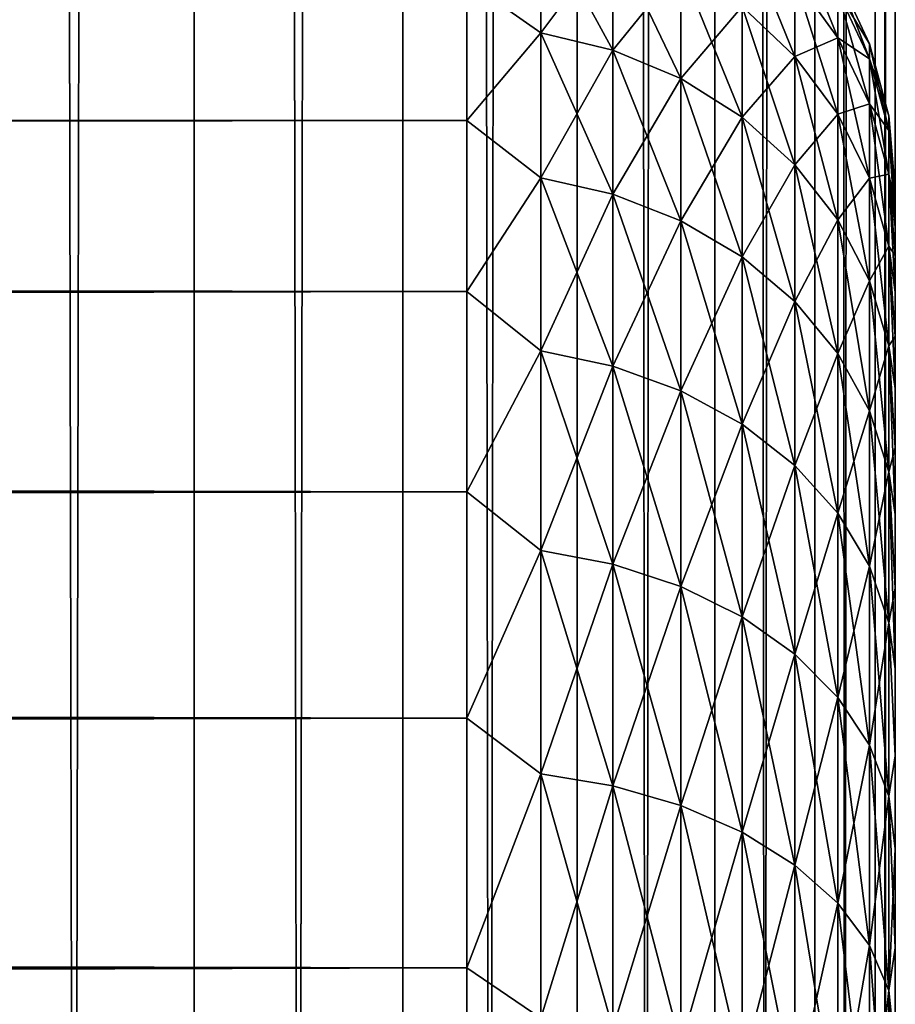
# Model space of a CAD drawing. Extents: x -265 to 265, y 0 to 607.
# Tile 166 of 256: x 260.91 to 265, y 306.7 to 311.3. Entities that reach past the tile are written whole.
import ezdxf

# ---------------------------------------------------------------- set-up
doc = ezdxf.new("R2010")
doc.units = 0
doc.header["$LTSCALE"] = 26.699852
for name, color, linetype in [('17', 7, 'CONTINUOUS'), ('19', 7, 'CONTINUOUS'), ('23', 7, 'CONTINUOUS'), ('79', 7, 'CONTINUOUS'), ('80', 7, 'CONTINUOUS')]:
    doc.layers.add(name, color=color, linetype=linetype)

msp = doc.modelspace()

# ---------------------------------------------------------------- linework, layer by layer
at = {"layer": '17', "color": 7, "linetype": 'CONTINUOUS'}
for points in [[(265, 310.5, 27.5), (265, 310.4808, 28.134), (265, 310.4808, 26.866), (265, 310.5, 27.5)], [(265, 310.4808, 28.134), (265, 310.4234, 28.7656), (265, 310.4808, 26.866), (265, 310.4808, 28.134)], [(265, 310.4808, 26.866), (265, 310.4234, 28.7656), (265, 310.4234, 26.2344), (265, 310.4808, 26.866)], [(265, 310.4234, 28.7656), (265, 310.328, 29.3927), (265, 310.4234, 26.2344), (265, 310.4234, 28.7656)], [(265, 310.4234, 26.2344), (265, 310.328, 29.3927), (265, 310.328, 25.6073), (265, 310.4234, 26.2344)], [(265, 310.328, 29.3927), (265, 310.1949, 30.0128), (265, 310.328, 25.6073), (265, 310.328, 29.3927)], [(265, 310.328, 25.6073), (265, 310.1949, 30.0128), (265, 310.1949, 24.9872), (265, 310.328, 25.6073)], [(265, 310.1949, 30.0128), (265, 310.0246, 30.6238), (265, 310.1949, 24.9872), (265, 310.1949, 30.0128)], [(265, 310.1949, 24.9872), (265, 310.0246, 30.6238), (265, 310.0246, 24.3762), (265, 310.1949, 24.9872)], [(265, 310.0246, 30.6238), (265, 309.8177, 31.2234), (265, 310.0246, 24.3762), (265, 310.0246, 30.6238)], [(265, 310.0246, 24.3762), (265, 309.8177, 31.2234), (265, 309.8177, 23.7766), (265, 310.0246, 24.3762)], [(265, 309.8177, 31.2234), (265, 309.5749, 31.8093), (265, 309.8177, 23.7766), (265, 309.8177, 31.2234)], [(265, 309.8177, 23.7766), (265, 309.5749, 31.8093), (265, 309.5749, 23.1907), (265, 309.8177, 23.7766)], [(265, 309.5749, 31.8093), (265, 309.2973, 32.3796), (265, 309.5749, 23.1907), (265, 309.5749, 31.8093)], [(265, 309.5749, 23.1907), (265, 309.2973, 32.3796), (265, 309.2973, 22.6204), (265, 309.5749, 23.1907)], [(265, 309.2973, 32.3796), (265, 308.9857, 32.9321), (265, 309.2973, 22.6204), (265, 309.2973, 32.3796)], [(265, 309.2973, 22.6204), (265, 308.9857, 32.9321), (265, 308.9857, 22.0679), (265, 309.2973, 22.6204)], [(265, 308.9857, 32.9321), (265, 308.6413, 33.4647), (265, 308.9857, 22.0679), (265, 308.9857, 32.9321)], [(265, 308.9857, 22.0679), (265, 308.6413, 33.4647), (265, 308.6413, 21.5353), (265, 308.9857, 22.0679)], [(265, 308.6413, 33.4647), (265, 308.2654, 33.9756), (265, 308.6413, 21.5353), (265, 308.6413, 33.4647)], [(265, 308.6413, 21.5353), (265, 308.2654, 33.9756), (265, 308.2654, 21.0244), (265, 308.6413, 21.5353)], [(265, 308.2654, 33.9756), (265, 307.8593, 34.4628), (265, 308.2654, 21.0244), (265, 308.2654, 33.9756)], [(265, 308.2654, 21.0244), (265, 307.8593, 34.4628), (265, 307.8593, 20.5372), (265, 308.2654, 21.0244)], [(265, 307.8593, 34.4628), (265, 307.4246, 34.9246), (265, 307.8593, 20.5372), (265, 307.8593, 34.4628)], [(265, 307.8593, 20.5372), (265, 307.4246, 34.9246), (265, 307.4246, 20.0754), (265, 307.8593, 20.5372)], [(265, 307.4246, 34.9246), (265, 306.9628, 35.3594), (265, 307.4246, 20.0754), (265, 307.4246, 34.9246)], [(265, 307.4246, 20.0754), (265, 306.9628, 35.3594), (265, 306.9628, 19.6406), (265, 307.4246, 20.0754)], [(265, 306.9628, 35.3594), (265, 306.4755, 35.7655), (265, 306.9628, 19.6406), (265, 306.9628, 35.3594)], [(265, 306.9628, 19.6406), (265, 306.4755, 35.7655), (265, 306.4755, 19.2345), (265, 306.9628, 19.6406)]]:
    msp.add_3dface(points, dxfattribs=at)
at = {"layer": '19', "color": 7, "linetype": 'CONTINUOUS'}
for points in [[(-263, 311.4777, 32.451), (-263, 310.8253, 33.75), (263, 311.4777, 32.451), (-263, 311.4777, 32.451)], [(263, 311.4777, 32.451), (-263, 310.8253, 33.75), (263, 310.8253, 33.75), (263, 311.4777, 32.451)], [(-263, 310.8253, 21.25), (-263, 311.4777, 22.549), (263, 310.8253, 21.25), (-263, 310.8253, 21.25)], [(263, 310.8253, 21.25), (-263, 311.4777, 22.549), (263, 311.4777, 22.549), (263, 310.8253, 21.25)], [(-263, 310.8253, 33.75), (-263, 310.0265, 34.9645), (263, 310.8253, 33.75), (-263, 310.8253, 33.75)], [(263, 310.8253, 33.75), (-263, 310.0265, 34.9645), (263, 310.0265, 34.9645), (263, 310.8253, 33.75)], [(-263, 310.0265, 20.0355), (-263, 310.8253, 21.25), (263, 310.0265, 20.0355), (-263, 310.0265, 20.0355)], [(263, 310.0265, 20.0355), (-263, 310.8253, 21.25), (263, 310.8253, 21.25), (263, 310.0265, 20.0355)], [(-263, 310.0265, 34.9645), (-263, 309.0922, 36.078), (263, 310.0265, 34.9645), (-263, 310.0265, 34.9645)], [(263, 310.0265, 34.9645), (-263, 309.0922, 36.078), (263, 309.0922, 36.078), (263, 310.0265, 34.9645)], [(-263, 309.0922, 18.922), (-263, 310.0265, 20.0355), (263, 309.0922, 18.922), (-263, 309.0922, 18.922)], [(263, 309.0922, 18.922), (-263, 310.0265, 20.0355), (263, 310.0265, 20.0355), (263, 309.0922, 18.922)], [(-263, 309.0922, 36.078), (-263, 308.0348, 37.0756), (263, 309.0922, 36.078), (-263, 309.0922, 36.078)], [(263, 309.0922, 36.078), (-263, 308.0348, 37.0756), (263, 308.0348, 37.0756), (263, 309.0922, 36.078)], [(-263, 308.0348, 17.9244), (-263, 309.0922, 18.922), (263, 308.0348, 17.9244), (-263, 308.0348, 17.9244)], [(263, 308.0348, 17.9244), (-263, 309.0922, 18.922), (263, 309.0922, 18.922), (263, 308.0348, 17.9244)], [(-263, 308.0348, 37.0756), (-263, 306.8689, 37.9436), (263, 308.0348, 37.0756), (-263, 308.0348, 37.0756)], [(263, 308.0348, 37.0756), (-263, 306.8689, 37.9436), (263, 306.8689, 37.9436), (263, 308.0348, 37.0756)], [(-263, 306.8689, 17.0564), (-263, 308.0348, 17.9244), (263, 306.8689, 17.0564), (-263, 306.8689, 17.0564)], [(263, 306.8689, 17.0564), (-263, 308.0348, 17.9244), (263, 308.0348, 17.9244), (263, 306.8689, 17.0564)], [(-263, 306.8689, 37.9436), (-263, 305.61, 38.6704), (263, 306.8689, 37.9436), (-263, 306.8689, 37.9436)], [(263, 306.8689, 37.9436), (-263, 305.61, 38.6704), (263, 305.61, 38.6704), (263, 306.8689, 37.9436)], [(-263, 305.61, 16.3296), (-263, 306.8689, 17.0564), (263, 305.61, 16.3296), (-263, 305.61, 16.3296)], [(263, 305.61, 16.3296), (-263, 306.8689, 17.0564), (263, 306.8689, 17.0564), (263, 305.61, 16.3296)]]:
    msp.add_3dface(points, dxfattribs=at)
at = {"layer": '23', "color": 7, "linetype": 'CONTINUOUS'}
for points in [[(263, 311.4777, 22.549), (263.3449, 311.7703, 23.3814), (263.3449, 311.2351, 22.0895), (263, 311.4777, 22.549)], [(263, 311.4777, 32.451), (263.3449, 311.2351, 32.9105), (263.3449, 311.7703, 31.6186), (263, 311.4777, 32.451)], [(263.3449, 311.2351, 32.9105), (263.6821, 311.6854, 31.5889), (263.3449, 311.7703, 31.6186), (263.3449, 311.2351, 32.9105)], [(263.6821, 311.6854, 23.4111), (263.6821, 311.1541, 22.1285), (263.3449, 311.7703, 23.3814), (263.6821, 311.6854, 23.4111)], [(263.3449, 311.7703, 23.3814), (263.6821, 311.1541, 22.1285), (263.3449, 311.2351, 22.0895), (263.3449, 311.7703, 23.3814)], [(264.5314, 311.4909, 24.8773), (264.5314, 311.125, 23.6072), (264.2845, 311.7313, 24.8224), (264.5314, 311.4909, 24.8773)], [(264.2845, 311.7313, 24.8224), (264.5314, 311.125, 23.6072), (264.2845, 311.3577, 23.5258), (264.2845, 311.7313, 24.8224)], [(263.6821, 311.1541, 32.8715), (263.6821, 311.6854, 31.5889), (263.3449, 311.2351, 32.9105), (263.6821, 311.1541, 32.8715)], [(263.6821, 311.1541, 32.8715), (263.9985, 311.5465, 31.5403), (263.6821, 311.6854, 31.5889), (263.6821, 311.1541, 32.8715)], [(263.9985, 311.5465, 23.4597), (263.9985, 311.0215, 22.1923), (263.6821, 311.6854, 23.4111), (263.9985, 311.5465, 23.4597)], [(263.6821, 311.6854, 23.4111), (263.9985, 311.0215, 22.1923), (263.6821, 311.1541, 22.1285), (263.6821, 311.6854, 23.4111)], [(264.7317, 311.4283, 26.2123), (264.7317, 311.2123, 24.9409), (264.5314, 311.7123, 26.1803), (264.7317, 311.4283, 26.2123)], [(264.5314, 311.7123, 26.1803), (264.7317, 311.2123, 24.9409), (264.5314, 311.4909, 24.8773), (264.5314, 311.7123, 26.1803)], [(263.9985, 311.0215, 32.8077), (263.9985, 311.5465, 31.5403), (263.6821, 311.1541, 32.8715), (263.9985, 311.0215, 32.8077)], [(263.9985, 311.0215, 32.8077), (264.2845, 311.3577, 31.4742), (263.9985, 311.5465, 31.5403), (263.9985, 311.0215, 32.8077)], [(264.2845, 311.3577, 23.5258), (264.2845, 310.8413, 22.2791), (263.9985, 311.5465, 23.4597), (264.2845, 311.3577, 23.5258)], [(263.9985, 311.5465, 23.4597), (264.2845, 310.8413, 22.2791), (263.9985, 311.0215, 22.1923), (263.9985, 311.5465, 23.4597)], [(264.5314, 311.125, 31.3928), (264.5314, 311.4909, 30.1227), (264.2845, 311.3577, 31.4742), (264.5314, 311.125, 31.3928)], [(264.7317, 311.2123, 30.0591), (264.7317, 311.4283, 28.7877), (264.5314, 311.4909, 30.1227), (264.7317, 311.2123, 30.0591)], [(264.5314, 311.125, 31.3928), (264.7317, 311.2123, 30.0591), (264.5314, 311.4909, 30.1227), (264.5314, 311.125, 31.3928)], [(264.7317, 311.2123, 24.9409), (264.7317, 310.8552, 23.7016), (264.5314, 311.4909, 24.8773), (264.7317, 311.2123, 24.9409)], [(264.5314, 311.4909, 24.8773), (264.7317, 310.8552, 23.7016), (264.5314, 311.125, 23.6072), (264.5314, 311.4909, 24.8773)], [(264.8793, 311.1844, 27.5), (264.8793, 311.114, 26.2477), (264.7317, 311.5006, 27.5), (264.8793, 311.1844, 27.5)], [(264.7317, 311.4283, 28.7877), (264.8793, 311.1844, 27.5), (264.7317, 311.5006, 27.5), (264.7317, 311.4283, 28.7877)], [(264.7317, 311.5006, 27.5), (264.8793, 311.114, 26.2477), (264.7317, 311.4283, 26.2123), (264.7317, 311.5006, 27.5)], [(263, 310.8253, 21.25), (263, 311.4777, 22.549), (263.3449, 311.2351, 22.0895), (263, 310.8253, 21.25)], [(263, 311.4777, 32.451), (263, 310.8253, 33.75), (263.3449, 311.2351, 32.9105), (263, 311.4777, 32.451)], [(264.8793, 311.114, 28.7523), (264.8793, 311.1844, 27.5), (264.7317, 311.4283, 28.7877), (264.8793, 311.114, 28.7523)], [(264.7317, 311.2123, 30.0591), (264.8793, 311.114, 28.7523), (264.7317, 311.4283, 28.7877), (264.7317, 311.2123, 30.0591)], [(264.8793, 311.114, 26.2477), (264.8793, 310.904, 25.0112), (264.7317, 311.4283, 26.2123), (264.8793, 311.114, 26.2477)], [(264.7317, 311.4283, 26.2123), (264.8793, 310.904, 25.0112), (264.7317, 311.2123, 24.9409), (264.7317, 311.4283, 26.2123)], [(264.2845, 310.8413, 32.7209), (264.2845, 311.3577, 31.4742), (263.9985, 311.0215, 32.8077), (264.2845, 310.8413, 32.7209)], [(264.2845, 310.8413, 32.7209), (264.5314, 311.125, 31.3928), (264.2845, 311.3577, 31.4742), (264.2845, 310.8413, 32.7209)], [(264.5314, 311.125, 23.6072), (264.5314, 310.6192, 22.3861), (264.2845, 311.3577, 23.5258), (264.5314, 311.125, 23.6072)], [(264.2845, 311.3577, 23.5258), (264.5314, 310.6192, 22.3861), (264.2845, 310.8413, 22.2791), (264.2845, 311.3577, 23.5258)], [(263, 310.8253, 21.25), (263.3449, 311.2351, 22.0895), (263.3449, 310.5587, 20.8655), (263, 310.8253, 21.25)], [(263, 310.8253, 33.75), (263.3449, 310.5587, 34.1345), (263.3449, 311.2351, 32.9105), (263, 310.8253, 33.75)], [(263.3449, 310.5587, 34.1345), (263.6821, 311.1541, 32.8715), (263.3449, 311.2351, 32.9105), (263.3449, 310.5587, 34.1345)], [(263.6821, 311.1541, 22.1285), (263.6821, 310.4825, 20.9134), (263.3449, 311.2351, 22.0895), (263.6821, 311.1541, 22.1285)], [(263.3449, 311.2351, 22.0895), (263.6821, 310.4825, 20.9134), (263.3449, 310.5587, 20.8655), (263.3449, 311.2351, 22.0895)], [(264.7317, 310.8552, 31.2984), (264.7317, 311.2123, 30.0591), (264.5314, 311.125, 31.3928), (264.7317, 310.8552, 31.2984)], [(264.8793, 310.904, 29.9888), (264.8793, 311.114, 28.7523), (264.7317, 311.2123, 30.0591), (264.8793, 310.904, 29.9888)], [(264.7317, 310.8552, 31.2984), (264.8793, 310.904, 29.9888), (264.7317, 311.2123, 30.0591), (264.7317, 310.8552, 31.2984)], [(264.8793, 310.904, 25.0112), (264.8793, 310.5567, 23.806), (264.7317, 311.2123, 24.9409), (264.8793, 310.904, 25.0112)], [(264.7317, 311.2123, 24.9409), (264.8793, 310.5567, 23.806), (264.7317, 310.8552, 23.7016), (264.7317, 311.2123, 24.9409)], [(264.9696, 310.8473, 27.5), (264.9696, 310.7791, 26.2855), (264.8793, 311.1844, 27.5), (264.9696, 310.8473, 27.5)], [(264.8793, 311.114, 28.7523), (264.9696, 310.8473, 27.5), (264.8793, 311.1844, 27.5), (264.8793, 311.114, 28.7523)], [(264.8793, 311.1844, 27.5), (264.9696, 310.7791, 26.2855), (264.8793, 311.114, 26.2477), (264.8793, 311.1844, 27.5)], [(263.6821, 310.4825, 34.0866), (263.6821, 311.1541, 32.8715), (263.3449, 310.5587, 34.1345), (263.6821, 310.4825, 34.0866)], [(263.6821, 310.4825, 34.0866), (263.9985, 311.0215, 32.8077), (263.6821, 311.1541, 32.8715), (263.6821, 310.4825, 34.0866)], [(263.9985, 311.0215, 22.1923), (263.9985, 310.3579, 20.9917), (263.6821, 311.1541, 22.1285), (263.9985, 311.0215, 22.1923)], [(263.6821, 311.1541, 22.1285), (263.9985, 310.3579, 20.9917), (263.6821, 310.4825, 20.9134), (263.6821, 311.1541, 22.1285)], [(264.5314, 310.6192, 32.6139), (264.5314, 311.125, 31.3928), (264.2845, 310.8413, 32.7209), (264.5314, 310.6192, 32.6139)], [(264.5314, 310.6192, 32.6139), (264.7317, 310.8552, 31.2984), (264.5314, 311.125, 31.3928), (264.5314, 310.6192, 32.6139)], [(264.7317, 310.8552, 23.7016), (264.7317, 310.3617, 22.5101), (264.5314, 311.125, 23.6072), (264.7317, 310.8552, 23.7016)], [(264.5314, 311.125, 23.6072), (264.7317, 310.3617, 22.5101), (264.5314, 310.6192, 22.3861), (264.5314, 311.125, 23.6072)], [(264.9696, 310.7791, 28.7145), (264.9696, 310.8473, 27.5), (264.8793, 311.114, 28.7523), (264.9696, 310.7791, 28.7145)], [(264.8793, 310.904, 29.9888), (264.9696, 310.7791, 28.7145), (264.8793, 311.114, 28.7523), (264.8793, 310.904, 29.9888)], [(264.9696, 310.7791, 26.2855), (264.9696, 310.5753, 25.0862), (264.8793, 311.114, 26.2477), (264.9696, 310.7791, 26.2855)], [(264.8793, 311.114, 26.2477), (264.9696, 310.5753, 25.0862), (264.8793, 310.904, 25.0112), (264.8793, 311.114, 26.2477)], [(263.9985, 310.3579, 34.0083), (263.9985, 311.0215, 32.8077), (263.6821, 310.4825, 34.0866), (263.9985, 310.3579, 34.0083)], [(263.9985, 310.3579, 34.0083), (264.2845, 310.8413, 32.7209), (263.9985, 311.0215, 32.8077), (263.9985, 310.3579, 34.0083)], [(264.2845, 310.8413, 22.2791), (264.2845, 310.1886, 21.0981), (263.9985, 311.0215, 22.1923), (264.2845, 310.8413, 22.2791)], [(263.9985, 311.0215, 22.1923), (264.2845, 310.1886, 21.0981), (263.9985, 310.3579, 20.9917), (263.9985, 311.0215, 22.1923)], [(264.8793, 310.5567, 31.194), (264.8793, 310.904, 29.9888), (264.7317, 310.8552, 31.2984), (264.8793, 310.5567, 31.194)], [(264.9696, 310.5753, 29.9138), (264.9696, 310.7791, 28.7145), (264.8793, 310.904, 29.9888), (264.9696, 310.5753, 29.9138)], [(264.8793, 310.5567, 31.194), (264.9696, 310.5753, 29.9138), (264.8793, 310.904, 29.9888), (264.8793, 310.5567, 31.194)], [(264.9696, 310.5753, 25.0862), (264.9696, 310.2386, 23.9174), (264.8793, 310.904, 25.0112), (264.9696, 310.5753, 25.0862)], [(264.8793, 310.904, 25.0112), (264.9696, 310.2386, 23.9174), (264.8793, 310.5567, 23.806), (264.8793, 310.904, 25.0112)], [(264.7317, 310.3617, 32.4899), (264.7317, 310.8552, 31.2984), (264.5314, 310.6192, 32.6139), (264.7317, 310.3617, 32.4899)], [(264.7317, 310.3617, 32.4899), (264.8793, 310.5567, 31.194), (264.7317, 310.8552, 31.2984), (264.7317, 310.3617, 32.4899)], [(264.8793, 310.5567, 23.806), (264.8793, 310.0768, 22.6473), (264.7317, 310.8552, 23.7016), (264.8793, 310.5567, 23.806)], [(264.7317, 310.8552, 23.7016), (264.8793, 310.0768, 22.6473), (264.7317, 310.3617, 22.5101), (264.7317, 310.8552, 23.7016)], [(265, 310.5, 27.5), (265, 310.4808, 26.866), (264.9696, 310.8473, 27.5), (265, 310.5, 27.5)], [(264.9696, 310.7791, 28.7145), (265, 310.5, 27.5), (264.9696, 310.8473, 27.5), (264.9696, 310.7791, 28.7145)], [(264.9696, 310.8473, 27.5), (265, 310.4808, 26.866), (264.9696, 310.7791, 26.2855), (264.9696, 310.8473, 27.5)], [(263, 310.0265, 20.0355), (263, 310.8253, 21.25), (263.3449, 310.5587, 20.8655), (263, 310.0265, 20.0355)], [(263, 310.8253, 33.75), (263, 310.0265, 34.9645), (263.3449, 310.5587, 34.1345), (263, 310.8253, 33.75)], [(264.2845, 310.1886, 33.9019), (264.2845, 310.8413, 32.7209), (263.9985, 310.3579, 34.0083), (264.2845, 310.1886, 33.9019)], [(264.2845, 310.1886, 33.9019), (264.5314, 310.6192, 32.6139), (264.2845, 310.8413, 32.7209), (264.2845, 310.1886, 33.9019)], [(264.5314, 310.6192, 22.3861), (264.5314, 309.9798, 21.2293), (264.2845, 310.8413, 22.2791), (264.5314, 310.6192, 22.3861)], [(264.2845, 310.8413, 22.2791), (264.5314, 309.9798, 21.2293), (264.2845, 310.1886, 21.0981), (264.2845, 310.8413, 22.2791)], [(265, 310.4234, 28.7656), (265, 310.4808, 28.134), (264.9696, 310.7791, 28.7145), (265, 310.4234, 28.7656)], [(264.9696, 310.5753, 29.9138), (265, 310.4234, 28.7656), (264.9696, 310.7791, 28.7145), (264.9696, 310.5753, 29.9138)], [(265, 310.4808, 28.134), (265, 310.5, 27.5), (264.9696, 310.7791, 28.7145), (265, 310.4808, 28.134)], [(265, 310.4808, 26.866), (265, 310.4234, 26.2344), (264.9696, 310.7791, 26.2855), (265, 310.4808, 26.866)], [(265, 310.4234, 26.2344), (265, 310.328, 25.6073), (264.9696, 310.7791, 26.2855), (265, 310.4234, 26.2344)], [(264.9696, 310.7791, 26.2855), (265, 310.328, 25.6073), (264.9696, 310.5753, 25.0862), (264.9696, 310.7791, 26.2855)], [(264.5314, 309.9798, 33.7707), (264.5314, 310.6192, 32.6139), (264.2845, 310.1886, 33.9019), (264.5314, 309.9798, 33.7707)], [(264.5314, 309.9798, 33.7707), (264.7317, 310.3617, 32.4899), (264.5314, 310.6192, 32.6139), (264.5314, 309.9798, 33.7707)], [(264.7317, 310.3617, 22.5101), (264.7317, 309.7378, 21.3813), (264.5314, 310.6192, 22.3861), (264.7317, 310.3617, 22.5101)], [(264.5314, 310.6192, 22.3861), (264.7317, 309.7378, 21.3813), (264.5314, 309.9798, 21.2293), (264.5314, 310.6192, 22.3861)], [(264.9696, 310.2386, 31.0826), (264.9696, 310.5753, 29.9138), (264.8793, 310.5567, 31.194), (264.9696, 310.2386, 31.0826)], [(265, 310.1949, 30.0128), (265, 310.328, 29.3927), (264.9696, 310.5753, 29.9138), (265, 310.1949, 30.0128)], [(264.9696, 310.2386, 31.0826), (265, 310.1949, 30.0128), (264.9696, 310.5753, 29.9138), (264.9696, 310.2386, 31.0826)], [(265, 310.328, 29.3927), (265, 310.4234, 28.7656), (264.9696, 310.5753, 29.9138), (265, 310.328, 29.3927)], [(265, 310.328, 25.6073), (265, 310.1949, 24.9872), (264.9696, 310.5753, 25.0862), (265, 310.328, 25.6073)], [(265, 310.1949, 24.9872), (265, 310.0246, 24.3762), (264.9696, 310.5753, 25.0862), (265, 310.1949, 24.9872)], [(264.9696, 310.5753, 25.0862), (265, 310.0246, 24.3762), (264.9696, 310.2386, 23.9174), (264.9696, 310.5753, 25.0862)], [(263, 310.0265, 20.0355), (263.3449, 310.5587, 20.8655), (263.3449, 309.7495, 19.7251), (263, 310.0265, 20.0355)], [(263, 310.0265, 34.9645), (263.3449, 309.7495, 35.2749), (263.3449, 310.5587, 34.1345), (263, 310.0265, 34.9645)], [(263.3449, 309.7495, 35.2749), (263.6821, 310.4825, 34.0866), (263.3449, 310.5587, 34.1345), (263.3449, 309.7495, 35.2749)], [(263.6821, 310.4825, 20.9134), (263.6821, 309.6792, 19.7811), (263.3449, 310.5587, 20.8655), (263.6821, 310.4825, 20.9134)], [(263.3449, 310.5587, 20.8655), (263.6821, 309.6792, 19.7811), (263.3449, 309.7495, 19.7251), (263.3449, 310.5587, 20.8655)], [(264.8793, 310.0768, 32.3527), (264.8793, 310.5567, 31.194), (264.7317, 310.3617, 32.4899), (264.8793, 310.0768, 32.3527)], [(264.8793, 310.0768, 32.3527), (264.9696, 310.2386, 31.0826), (264.8793, 310.5567, 31.194), (264.8793, 310.0768, 32.3527)], [(264.9696, 310.2386, 23.9174), (264.9696, 309.7731, 22.7935), (264.8793, 310.5567, 23.806), (264.9696, 310.2386, 23.9174)], [(264.8793, 310.5567, 23.806), (264.9696, 309.7731, 22.7935), (264.8793, 310.0768, 22.6473), (264.8793, 310.5567, 23.806)], [(263.6821, 309.6792, 35.2189), (263.6821, 310.4825, 34.0866), (263.3449, 309.7495, 35.2749), (263.6821, 309.6792, 35.2189)], [(263.6821, 309.6792, 35.2189), (263.9985, 310.3579, 34.0083), (263.6821, 310.4825, 34.0866), (263.6821, 309.6792, 35.2189)], [(263.9985, 310.3579, 20.9917), (263.9985, 309.5641, 19.8729), (263.6821, 310.4825, 20.9134), (263.9985, 310.3579, 20.9917)], [(263.6821, 310.4825, 20.9134), (263.9985, 309.5641, 19.8729), (263.6821, 309.6792, 19.7811), (263.6821, 310.4825, 20.9134)], [(263.9985, 309.5641, 35.1271), (263.9985, 310.3579, 34.0083), (263.6821, 309.6792, 35.2189), (263.9985, 309.5641, 35.1271)], [(263.9985, 309.5641, 35.1271), (264.2845, 310.1886, 33.9019), (263.9985, 310.3579, 34.0083), (263.9985, 309.5641, 35.1271)], [(264.2845, 310.1886, 21.0981), (264.2845, 309.4078, 19.9976), (263.9985, 310.3579, 20.9917), (264.2845, 310.1886, 21.0981)], [(263.9985, 310.3579, 20.9917), (264.2845, 309.4078, 19.9976), (263.9985, 309.5641, 19.8729), (263.9985, 310.3579, 20.9917)], [(264.7317, 309.7378, 33.6187), (264.7317, 310.3617, 32.4899), (264.5314, 309.9798, 33.7707), (264.7317, 309.7378, 33.6187)], [(264.7317, 309.7378, 33.6187), (264.8793, 310.0768, 32.3527), (264.7317, 310.3617, 32.4899), (264.7317, 309.7378, 33.6187)], [(264.8793, 310.0768, 22.6473), (264.8793, 309.4701, 21.5496), (264.7317, 310.3617, 22.5101), (264.8793, 310.0768, 22.6473)], [(264.7317, 310.3617, 22.5101), (264.8793, 309.4701, 21.5496), (264.7317, 309.7378, 21.3813), (264.7317, 310.3617, 22.5101)], [(264.9696, 309.7731, 32.2065), (264.9696, 310.2386, 31.0826), (264.8793, 310.0768, 32.3527), (264.9696, 309.7731, 32.2065)], [(265, 309.8177, 31.2234), (265, 310.0246, 30.6238), (264.9696, 310.2386, 31.0826), (265, 309.8177, 31.2234)], [(264.9696, 309.7731, 32.2065), (265, 309.8177, 31.2234), (264.9696, 310.2386, 31.0826), (264.9696, 309.7731, 32.2065)], [(265, 310.0246, 30.6238), (265, 310.1949, 30.0128), (264.9696, 310.2386, 31.0826), (265, 310.0246, 30.6238)], [(265, 310.0246, 24.3762), (265, 309.8177, 23.7766), (264.9696, 310.2386, 23.9174), (265, 310.0246, 24.3762)], [(265, 309.8177, 23.7766), (265, 309.5749, 23.1907), (264.9696, 310.2386, 23.9174), (265, 309.8177, 23.7766)], [(264.9696, 310.2386, 23.9174), (265, 309.5749, 23.1907), (264.9696, 309.7731, 22.7935), (264.9696, 310.2386, 23.9174)], [(264.2845, 309.4078, 35.0024), (264.2845, 310.1886, 33.9019), (263.9985, 309.5641, 35.1271), (264.2845, 309.4078, 35.0024)], [(264.2845, 309.4078, 35.0024), (264.5314, 309.9798, 33.7707), (264.2845, 310.1886, 33.9019), (264.2845, 309.4078, 35.0024)], [(264.5314, 309.9798, 21.2293), (264.5314, 309.215, 20.1513), (264.2845, 310.1886, 21.0981), (264.5314, 309.9798, 21.2293)], [(264.2845, 310.1886, 21.0981), (264.5314, 309.215, 20.1513), (264.2845, 309.4078, 19.9976), (264.2845, 310.1886, 21.0981)], [(264.8793, 309.4701, 33.4504), (264.8793, 310.0768, 32.3527), (264.7317, 309.7378, 33.6187), (264.8793, 309.4701, 33.4504)], [(264.8793, 309.4701, 33.4504), (264.9696, 309.7731, 32.2065), (264.8793, 310.0768, 32.3527), (264.8793, 309.4701, 33.4504)], [(264.9696, 309.7731, 22.7935), (264.9696, 309.1847, 21.7289), (264.8793, 310.0768, 22.6473), (264.9696, 309.7731, 22.7935)], [(264.8793, 310.0768, 22.6473), (264.9696, 309.1847, 21.7289), (264.8793, 309.4701, 21.5496), (264.8793, 310.0768, 22.6473)], [(263, 309.0922, 18.922), (263, 310.0265, 20.0355), (263.3449, 309.7495, 19.7251), (263, 309.0922, 18.922)], [(263, 310.0265, 34.9645), (263, 309.0922, 36.078), (263.3449, 309.7495, 35.2749), (263, 310.0265, 34.9645)], [(264.5314, 309.215, 34.8487), (264.5314, 309.9798, 33.7707), (264.2845, 309.4078, 35.0024), (264.5314, 309.215, 34.8487)], [(264.5314, 309.215, 34.8487), (264.7317, 309.7378, 33.6187), (264.5314, 309.9798, 33.7707), (264.5314, 309.215, 34.8487)], [(264.7317, 309.7378, 21.3813), (264.7317, 308.9915, 20.3295), (264.5314, 309.9798, 21.2293), (264.7317, 309.7378, 21.3813)], [(264.5314, 309.9798, 21.2293), (264.7317, 308.9915, 20.3295), (264.5314, 309.215, 20.1513), (264.5314, 309.9798, 21.2293)], [(265, 309.5749, 31.8093), (265, 309.8177, 31.2234), (264.9696, 309.7731, 32.2065), (265, 309.5749, 31.8093)], [(263, 309.0922, 18.922), (263.3449, 309.7495, 19.7251), (263.3449, 308.8176, 18.6824), (263, 309.0922, 18.922)], [(263, 309.0922, 36.078), (263.3449, 308.8176, 36.3176), (263.3449, 309.7495, 35.2749), (263, 309.0922, 36.078)], [(263.3449, 308.8176, 36.3176), (263.6821, 309.6792, 35.2189), (263.3449, 309.7495, 35.2749), (263.3449, 308.8176, 36.3176)], [(263.6821, 309.6792, 19.7811), (263.6821, 308.7541, 18.7459), (263.3449, 309.7495, 19.7251), (263.6821, 309.6792, 19.7811)], [(263.3449, 309.7495, 19.7251), (263.6821, 308.7541, 18.7459), (263.3449, 308.8176, 18.6824), (263.3449, 309.7495, 19.7251)], [(264.9696, 309.1847, 33.2711), (264.9696, 309.7731, 32.2065), (264.8793, 309.4701, 33.4504), (264.9696, 309.1847, 33.2711)], [(265, 309.2973, 32.3796), (265, 309.5749, 31.8093), (264.9696, 309.7731, 32.2065), (265, 309.2973, 32.3796)], [(264.9696, 309.1847, 33.2711), (265, 309.2973, 32.3796), (264.9696, 309.7731, 32.2065), (264.9696, 309.1847, 33.2711)], [(265, 309.5749, 23.1907), (265, 309.2973, 22.6204), (264.9696, 309.7731, 22.7935), (265, 309.5749, 23.1907)], [(265, 309.2973, 22.6204), (265, 308.9857, 22.0679), (264.9696, 309.7731, 22.7935), (265, 309.2973, 22.6204)], [(264.9696, 309.7731, 22.7935), (265, 308.9857, 22.0679), (264.9696, 309.1847, 21.7289), (264.9696, 309.7731, 22.7935)], [(264.7317, 308.9915, 34.6705), (264.7317, 309.7378, 33.6187), (264.5314, 309.215, 34.8487), (264.7317, 308.9915, 34.6705)], [(264.7317, 308.9915, 34.6705), (264.8793, 309.4701, 33.4504), (264.7317, 309.7378, 33.6187), (264.7317, 308.9915, 34.6705)], [(264.8793, 309.4701, 21.5496), (264.8793, 308.7443, 20.5267), (264.7317, 309.7378, 21.3813), (264.8793, 309.4701, 21.5496)], [(264.7317, 309.7378, 21.3813), (264.8793, 308.7443, 20.5267), (264.7317, 308.9915, 20.3295), (264.7317, 309.7378, 21.3813)], [(263.6821, 308.7541, 36.2541), (263.6821, 309.6792, 35.2189), (263.3449, 308.8176, 36.3176), (263.6821, 308.7541, 36.2541)], [(263.6821, 308.7541, 36.2541), (263.9985, 309.5641, 35.1271), (263.6821, 309.6792, 35.2189), (263.6821, 308.7541, 36.2541)], [(263.9985, 309.5641, 19.8729), (263.9985, 308.65, 18.85), (263.6821, 309.6792, 19.7811), (263.9985, 309.5641, 19.8729)], [(263.6821, 309.6792, 19.7811), (263.9985, 308.65, 18.85), (263.6821, 308.7541, 18.7459), (263.6821, 309.6792, 19.7811)], [(263.9985, 308.65, 36.15), (263.9985, 309.5641, 35.1271), (263.6821, 308.7541, 36.2541), (263.9985, 308.65, 36.15)], [(263.9985, 308.65, 36.15), (264.2845, 309.4078, 35.0024), (263.9985, 309.5641, 35.1271), (263.9985, 308.65, 36.15)], [(264.2845, 309.4078, 19.9976), (264.2845, 308.5086, 18.9914), (263.9985, 309.5641, 19.8729), (264.2845, 309.4078, 19.9976)], [(263.9985, 309.5641, 19.8729), (264.2845, 308.5086, 18.9914), (263.9985, 308.65, 18.85), (263.9985, 309.5641, 19.8729)], [(264.8793, 308.7443, 34.4733), (264.8793, 309.4701, 33.4504), (264.7317, 308.9915, 34.6705), (264.8793, 308.7443, 34.4733)], [(264.8793, 308.7443, 34.4733), (264.9696, 309.1847, 33.2711), (264.8793, 309.4701, 33.4504), (264.8793, 308.7443, 34.4733)], [(264.9696, 309.1847, 21.7289), (264.9696, 308.4808, 20.7368), (264.8793, 309.4701, 21.5496), (264.9696, 309.1847, 21.7289)], [(264.8793, 309.4701, 21.5496), (264.9696, 308.4808, 20.7368), (264.8793, 308.7443, 20.5267), (264.8793, 309.4701, 21.5496)], [(264.2845, 308.5086, 36.0086), (264.2845, 309.4078, 35.0024), (263.9985, 308.65, 36.15), (264.2845, 308.5086, 36.0086)], [(264.2845, 308.5086, 36.0086), (264.5314, 309.215, 34.8487), (264.2845, 309.4078, 35.0024), (264.2845, 308.5086, 36.0086)], [(264.5314, 309.215, 20.1513), (264.5314, 308.3342, 19.1658), (264.2845, 309.4078, 19.9976), (264.5314, 309.215, 20.1513)], [(264.2845, 309.4078, 19.9976), (264.5314, 308.3342, 19.1658), (264.2845, 308.5086, 18.9914), (264.2845, 309.4078, 19.9976)], [(265, 308.9857, 32.9321), (265, 309.2973, 32.3796), (264.9696, 309.1847, 33.2711), (265, 308.9857, 32.9321)], [(264.5314, 308.3342, 35.8342), (264.5314, 309.215, 34.8487), (264.2845, 308.5086, 36.0086), (264.5314, 308.3342, 35.8342)], [(264.5314, 308.3342, 35.8342), (264.7317, 308.9915, 34.6705), (264.5314, 309.215, 34.8487), (264.5314, 308.3342, 35.8342)], [(264.7317, 308.9915, 20.3295), (264.7317, 308.1322, 19.3678), (264.5314, 309.215, 20.1513), (264.7317, 308.9915, 20.3295)], [(264.5314, 309.215, 20.1513), (264.7317, 308.1322, 19.3678), (264.5314, 308.3342, 19.1658), (264.5314, 309.215, 20.1513)], [(264.9696, 308.4808, 34.2632), (264.9696, 309.1847, 33.2711), (264.8793, 308.7443, 34.4733), (264.9696, 308.4808, 34.2632)], [(265, 308.6413, 33.4647), (265, 308.9857, 32.9321), (264.9696, 309.1847, 33.2711), (265, 308.6413, 33.4647)], [(264.9696, 308.4808, 34.2632), (265, 308.6413, 33.4647), (264.9696, 309.1847, 33.2711), (264.9696, 308.4808, 34.2632)], [(265, 308.9857, 22.0679), (265, 308.6413, 21.5353), (264.9696, 309.1847, 21.7289), (265, 308.9857, 22.0679)], [(265, 308.6413, 21.5353), (265, 308.2654, 21.0244), (264.9696, 309.1847, 21.7289), (265, 308.6413, 21.5353)], [(264.9696, 309.1847, 21.7289), (265, 308.2654, 21.0244), (264.9696, 308.4808, 20.7368), (264.9696, 309.1847, 21.7289)], [(263, 308.0348, 17.9244), (263, 309.0922, 18.922), (263.3449, 308.8176, 18.6824), (263, 308.0348, 17.9244)], [(263, 309.0922, 36.078), (263, 308.0348, 37.0756), (263.3449, 308.8176, 36.3176), (263, 309.0922, 36.078)], [(264.7317, 308.1322, 35.6322), (264.7317, 308.9915, 34.6705), (264.5314, 308.3342, 35.8342), (264.7317, 308.1322, 35.6322)], [(264.7317, 308.1322, 35.6322), (264.8793, 308.7443, 34.4733), (264.7317, 308.9915, 34.6705), (264.7317, 308.1322, 35.6322)], [(264.8793, 308.7443, 20.5267), (264.8793, 307.9085, 19.5915), (264.7317, 308.9915, 20.3295), (264.8793, 308.7443, 20.5267)], [(264.7317, 308.9915, 20.3295), (264.8793, 307.9085, 19.5915), (264.7317, 308.1322, 19.3678), (264.7317, 308.9915, 20.3295)], [(263, 308.0348, 17.9244), (263.3449, 308.8176, 18.6824), (263.3449, 307.7749, 17.7505), (263, 308.0348, 17.9244)], [(263, 308.0348, 37.0756), (263.3449, 307.7749, 37.2495), (263.3449, 308.8176, 36.3176), (263, 308.0348, 37.0756)], [(263.3449, 307.7749, 37.2495), (263.6821, 308.7541, 36.2541), (263.3449, 308.8176, 36.3176), (263.3449, 307.7749, 37.2495)], [(263.6821, 308.7541, 18.7459), (263.6821, 307.7189, 17.8208), (263.3449, 308.8176, 18.6824), (263.6821, 308.7541, 18.7459)], [(263.3449, 308.8176, 18.6824), (263.6821, 307.7189, 17.8208), (263.3449, 307.7749, 17.7505), (263.3449, 308.8176, 18.6824)], [(263.6821, 307.7189, 37.1792), (263.6821, 308.7541, 36.2541), (263.3449, 307.7749, 37.2495), (263.6821, 307.7189, 37.1792)], [(263.6821, 307.7189, 37.1792), (263.9985, 308.65, 36.15), (263.6821, 308.7541, 36.2541), (263.6821, 307.7189, 37.1792)], [(263.9985, 308.65, 18.85), (263.9985, 307.6271, 17.9359), (263.6821, 308.7541, 18.7459), (263.9985, 308.65, 18.85)], [(263.6821, 308.7541, 18.7459), (263.9985, 307.6271, 17.9359), (263.6821, 307.7189, 17.8208), (263.6821, 308.7541, 18.7459)], [(264.8793, 307.9085, 35.4085), (264.8793, 308.7443, 34.4733), (264.7317, 308.1322, 35.6322), (264.8793, 307.9085, 35.4085)], [(264.8793, 307.9085, 35.4085), (264.9696, 308.4808, 34.2632), (264.8793, 308.7443, 34.4733), (264.8793, 307.9085, 35.4085)], [(264.9696, 308.4808, 20.7368), (264.9696, 307.6702, 19.8298), (264.8793, 308.7443, 20.5267), (264.9696, 308.4808, 20.7368)], [(264.8793, 308.7443, 20.5267), (264.9696, 307.6702, 19.8298), (264.8793, 307.9085, 19.5915), (264.8793, 308.7443, 20.5267)], [(263.9985, 307.6271, 37.0641), (263.9985, 308.65, 36.15), (263.6821, 307.7189, 37.1792), (263.9985, 307.6271, 37.0641)], [(263.9985, 307.6271, 37.0641), (264.2845, 308.5086, 36.0086), (263.9985, 308.65, 36.15), (263.9985, 307.6271, 37.0641)], [(264.2845, 308.5086, 18.9914), (264.2845, 307.5024, 18.0922), (263.9985, 308.65, 18.85), (264.2845, 308.5086, 18.9914)], [(263.9985, 308.65, 18.85), (264.2845, 307.5024, 18.0922), (263.9985, 307.6271, 17.9359), (263.9985, 308.65, 18.85)], [(265, 308.2654, 33.9756), (265, 308.6413, 33.4647), (264.9696, 308.4808, 34.2632), (265, 308.2654, 33.9756)], [(264.2845, 307.5024, 36.9078), (264.2845, 308.5086, 36.0086), (263.9985, 307.6271, 37.0641), (264.2845, 307.5024, 36.9078)], [(264.2845, 307.5024, 36.9078), (264.5314, 308.3342, 35.8342), (264.2845, 308.5086, 36.0086), (264.2845, 307.5024, 36.9078)], [(264.5314, 308.3342, 19.1658), (264.5314, 307.3487, 18.285), (264.2845, 308.5086, 18.9914), (264.5314, 308.3342, 19.1658)], [(264.2845, 308.5086, 18.9914), (264.5314, 307.3487, 18.285), (264.2845, 307.5024, 18.0922), (264.2845, 308.5086, 18.9914)], [(264.9696, 307.6702, 35.1702), (264.9696, 308.4808, 34.2632), (264.8793, 307.9085, 35.4085), (264.9696, 307.6702, 35.1702)], [(265, 307.8593, 34.4628), (265, 308.2654, 33.9756), (264.9696, 308.4808, 34.2632), (265, 307.8593, 34.4628)], [(264.9696, 307.6702, 35.1702), (265, 307.8593, 34.4628), (264.9696, 308.4808, 34.2632), (264.9696, 307.6702, 35.1702)], [(265, 308.2654, 21.0244), (265, 307.8593, 20.5372), (264.9696, 308.4808, 20.7368), (265, 308.2654, 21.0244)], [(264.9696, 308.4808, 20.7368), (265, 307.8593, 20.5372), (264.9696, 307.6702, 19.8298), (264.9696, 308.4808, 20.7368)], [(264.5314, 307.3487, 36.715), (264.5314, 308.3342, 35.8342), (264.2845, 307.5024, 36.9078), (264.5314, 307.3487, 36.715)], [(264.5314, 307.3487, 36.715), (264.7317, 308.1322, 35.6322), (264.5314, 308.3342, 35.8342), (264.5314, 307.3487, 36.715)], [(264.7317, 308.1322, 19.3678), (264.7317, 307.1705, 18.5085), (264.5314, 308.3342, 19.1658), (264.7317, 308.1322, 19.3678)], [(264.5314, 308.3342, 19.1658), (264.7317, 307.1705, 18.5085), (264.5314, 307.3487, 18.285), (264.5314, 308.3342, 19.1658)], [(264.7317, 307.1705, 36.4915), (264.7317, 308.1322, 35.6322), (264.5314, 307.3487, 36.715), (264.7317, 307.1705, 36.4915)], [(264.7317, 307.1705, 36.4915), (264.8793, 307.9085, 35.4085), (264.7317, 308.1322, 35.6322), (264.7317, 307.1705, 36.4915)], [(264.8793, 307.9085, 19.5915), (264.8793, 306.9733, 18.7557), (264.7317, 308.1322, 19.3678), (264.8793, 307.9085, 19.5915)], [(264.7317, 308.1322, 19.3678), (264.8793, 306.9733, 18.7557), (264.7317, 307.1705, 18.5085), (264.7317, 308.1322, 19.3678)], [(263, 306.8689, 17.0564), (263, 308.0348, 17.9244), (263.3449, 307.7749, 17.7505), (263, 306.8689, 17.0564)], [(263, 308.0348, 37.0756), (263, 306.8689, 37.9436), (263.3449, 307.7749, 37.2495), (263, 308.0348, 37.0756)], [(264.8793, 306.9733, 36.2443), (264.8793, 307.9085, 35.4085), (264.7317, 307.1705, 36.4915), (264.8793, 306.9733, 36.2443)], [(264.8793, 306.9733, 36.2443), (264.9696, 307.6702, 35.1702), (264.8793, 307.9085, 35.4085), (264.8793, 306.9733, 36.2443)], [(264.9696, 307.6702, 19.8298), (264.9696, 306.7632, 19.0192), (264.8793, 307.9085, 19.5915), (264.9696, 307.6702, 19.8298)], [(264.8793, 307.9085, 19.5915), (264.9696, 306.7632, 19.0192), (264.8793, 306.9733, 18.7557), (264.8793, 307.9085, 19.5915)], [(265, 307.4246, 34.9246), (265, 307.8593, 34.4628), (264.9696, 307.6702, 35.1702), (265, 307.4246, 34.9246)], [(265, 307.8593, 20.5372), (265, 307.4246, 20.0754), (264.9696, 307.6702, 19.8298), (265, 307.8593, 20.5372)], [(263, 306.8689, 17.0564), (263.3449, 307.7749, 17.7505), (263.3449, 306.6345, 16.9413), (263, 306.8689, 17.0564)], [(263, 306.8689, 37.9436), (263.3449, 306.6345, 38.0587), (263.3449, 307.7749, 37.2495), (263, 306.8689, 37.9436)], [(263.3449, 306.6345, 38.0587), (263.6821, 307.7189, 37.1792), (263.3449, 307.7749, 37.2495), (263.3449, 306.6345, 38.0587)], [(263.6821, 307.7189, 17.8208), (263.6821, 306.5866, 17.0175), (263.3449, 307.7749, 17.7505), (263.6821, 307.7189, 17.8208)], [(263.3449, 307.7749, 17.7505), (263.6821, 306.5866, 17.0175), (263.3449, 306.6345, 16.9413), (263.3449, 307.7749, 17.7505)], [(263.6821, 306.5866, 37.9825), (263.6821, 307.7189, 37.1792), (263.3449, 306.6345, 38.0587), (263.6821, 306.5866, 37.9825)], [(263.6821, 306.5866, 37.9825), (263.9985, 307.6271, 37.0641), (263.6821, 307.7189, 37.1792), (263.6821, 306.5866, 37.9825)], [(263.9985, 307.6271, 17.9359), (263.9985, 306.5083, 17.1421), (263.6821, 307.7189, 17.8208), (263.9985, 307.6271, 17.9359)], [(263.6821, 307.7189, 17.8208), (263.9985, 306.5083, 17.1421), (263.6821, 306.5866, 17.0175), (263.6821, 307.7189, 17.8208)], [(263.9985, 306.5083, 37.8579), (263.9985, 307.6271, 37.0641), (263.6821, 306.5866, 37.9825), (263.9985, 306.5083, 37.8579)], [(263.9985, 306.5083, 37.8579), (264.2845, 307.5024, 36.9078), (263.9985, 307.6271, 37.0641), (263.9985, 306.5083, 37.8579)], [(264.2845, 307.5024, 18.0922), (264.2845, 306.4019, 17.3114), (263.9985, 307.6271, 17.9359), (264.2845, 307.5024, 18.0922)], [(263.9985, 307.6271, 17.9359), (264.2845, 306.4019, 17.3114), (263.9985, 306.5083, 17.1421), (263.9985, 307.6271, 17.9359)], [(264.9696, 306.7632, 35.9808), (264.9696, 307.6702, 35.1702), (264.8793, 306.9733, 36.2443), (264.9696, 306.7632, 35.9808)], [(264.9696, 306.7632, 35.9808), (265, 307.4246, 34.9246), (264.9696, 307.6702, 35.1702), (264.9696, 306.7632, 35.9808)], [(265, 307.4246, 20.0754), (265, 306.9628, 19.6406), (264.9696, 307.6702, 19.8298), (265, 307.4246, 20.0754)], [(264.9696, 307.6702, 19.8298), (265, 306.9628, 19.6406), (264.9696, 306.7632, 19.0192), (264.9696, 307.6702, 19.8298)], [(264.2845, 306.4019, 37.6886), (264.2845, 307.5024, 36.9078), (263.9985, 306.5083, 37.8579), (264.2845, 306.4019, 37.6886)], [(264.2845, 306.4019, 37.6886), (264.5314, 307.3487, 36.715), (264.2845, 307.5024, 36.9078), (264.2845, 306.4019, 37.6886)], [(264.5314, 307.3487, 18.285), (264.5314, 306.2707, 17.5202), (264.2845, 307.5024, 18.0922), (264.5314, 307.3487, 18.285)], [(264.2845, 307.5024, 18.0922), (264.5314, 306.2707, 17.5202), (264.2845, 306.4019, 17.3114), (264.2845, 307.5024, 18.0922)], [(265, 306.9628, 35.3594), (265, 307.4246, 34.9246), (264.9696, 306.7632, 35.9808), (265, 306.9628, 35.3594)], [(264.5314, 306.2707, 37.4798), (264.5314, 307.3487, 36.715), (264.2845, 306.4019, 37.6886), (264.5314, 306.2707, 37.4798)], [(264.5314, 306.2707, 37.4798), (264.7317, 307.1705, 36.4915), (264.5314, 307.3487, 36.715), (264.5314, 306.2707, 37.4798)], [(264.7317, 307.1705, 18.5085), (264.7317, 306.1187, 17.7622), (264.5314, 307.3487, 18.285), (264.7317, 307.1705, 18.5085)], [(264.5314, 307.3487, 18.285), (264.7317, 306.1187, 17.7622), (264.5314, 306.2707, 17.5202), (264.5314, 307.3487, 18.285)], [(264.7317, 306.1187, 37.2378), (264.7317, 307.1705, 36.4915), (264.5314, 306.2707, 37.4798), (264.7317, 306.1187, 37.2378)], [(264.7317, 306.1187, 37.2378), (264.8793, 306.9733, 36.2443), (264.7317, 307.1705, 36.4915), (264.7317, 306.1187, 37.2378)], [(264.8793, 306.9733, 18.7557), (264.8793, 305.9504, 18.0299), (264.7317, 307.1705, 18.5085), (264.8793, 306.9733, 18.7557)], [(264.7317, 307.1705, 18.5085), (264.8793, 305.9504, 18.0299), (264.7317, 306.1187, 17.7622), (264.7317, 307.1705, 18.5085)], [(264.8793, 305.9504, 36.9701), (264.8793, 306.9733, 36.2443), (264.7317, 306.1187, 37.2378), (264.8793, 305.9504, 36.9701)], [(264.8793, 305.9504, 36.9701), (264.9696, 306.7632, 35.9808), (264.8793, 306.9733, 36.2443), (264.8793, 305.9504, 36.9701)], [(264.9696, 306.7632, 19.0192), (264.9696, 305.7711, 18.3153), (264.8793, 306.9733, 18.7557), (264.9696, 306.7632, 19.0192)], [(264.8793, 306.9733, 18.7557), (264.9696, 305.7711, 18.3153), (264.8793, 305.9504, 18.0299), (264.8793, 306.9733, 18.7557)], [(265, 306.4755, 35.7655), (265, 306.9628, 35.3594), (264.9696, 306.7632, 35.9808), (265, 306.4755, 35.7655)], [(265, 306.9628, 19.6406), (265, 306.4755, 19.2345), (264.9696, 306.7632, 19.0192), (265, 306.9628, 19.6406)], [(263, 305.61, 16.3296), (263, 306.8689, 17.0564), (263.3449, 306.6345, 16.9413), (263, 305.61, 16.3296)], [(263, 306.8689, 37.9436), (263, 305.61, 38.6704), (263.3449, 306.6345, 38.0587), (263, 306.8689, 37.9436)], [(264.9696, 305.7711, 36.6847), (264.9696, 306.7632, 35.9808), (264.8793, 305.9504, 36.9701), (264.9696, 305.7711, 36.6847)], [(264.9696, 305.7711, 36.6847), (265, 306.4755, 35.7655), (264.9696, 306.7632, 35.9808), (264.9696, 305.7711, 36.6847)], [(265, 306.4755, 19.2345), (265, 305.9646, 18.8586), (264.9696, 306.7632, 19.0192), (265, 306.4755, 19.2345)], [(264.9696, 306.7632, 19.0192), (265, 305.9646, 18.8586), (264.9696, 305.7711, 18.3153), (264.9696, 306.7632, 19.0192)]]:
    msp.add_3dface(points, dxfattribs=at)
at = {"layer": '79', "color": 7, "linetype": 'CONTINUOUS'}
for points in [[(260.6066, 1, 10.6066), (261.7275, 1, 9.3523), (260.6066, 599, 10.6066), (260.6066, 1, 10.6066)], [(260.6066, 599, 10.6066), (261.7275, 1, 9.3523), (261.7275, 599, 9.3523), (260.6066, 599, 10.6066)], [(261.7275, 1, 9.3523), (262.7009, 1, 7.9805), (261.7275, 599, 9.3523), (261.7275, 1, 9.3523)], [(261.7275, 599, 9.3523), (262.7009, 1, 7.9805), (262.7009, 599, 7.9805), (261.7275, 599, 9.3523)], [(262.7009, 1, 7.9805), (263.5145, 1, 6.5083), (262.7009, 599, 7.9805), (262.7009, 1, 7.9805)], [(262.7009, 599, 7.9805), (263.5145, 1, 6.5083), (263.5145, 599, 6.5083), (262.7009, 599, 7.9805)], [(263.5145, 1, 6.5083), (264.1582, 1, 4.9542), (263.5145, 599, 6.5083), (263.5145, 1, 6.5083)], [(263.5145, 599, 6.5083), (264.1582, 1, 4.9542), (264.1582, 599, 4.9542), (263.5145, 599, 6.5083)], [(264.1582, 1, 4.9542), (264.6239, 1, 3.3378), (264.1582, 599, 4.9542), (264.1582, 1, 4.9542)], [(264.1582, 599, 4.9542), (264.6239, 1, 3.3378), (264.6239, 599, 3.3378), (264.1582, 599, 4.9542)], [(264.6239, 1, 3.3378), (264.9057, 1, 1.6795), (264.6239, 599, 3.3378), (264.6239, 1, 3.3378)], [(264.6239, 599, 3.3378), (264.9057, 1, 1.6795), (264.9057, 599, 1.6795), (264.6239, 599, 3.3378)], [(264.9057, 1, 1.6795), (265, 1), (264.9057, 599, 1.6795), (264.9057, 1, 1.6795)], [(264.9057, 599, 1.6795), (265, 1), (265, 599), (264.9057, 599, 1.6795)]]:
    msp.add_3dface(points, dxfattribs=at)
at = {"layer": '80', "color": 7, "linetype": 'CONTINUOUS'}
for points in [[(261.7275, 1, -9.3523), (260.6066, 1, -10.6066), (261.7275, 599, -9.3523), (261.7275, 1, -9.3523)], [(261.7275, 599, -9.3523), (260.6066, 1, -10.6066), (260.6066, 599, -10.6066), (261.7275, 599, -9.3523)], [(262.7009, 1, -7.9805), (261.7275, 1, -9.3523), (262.7009, 599, -7.9805), (262.7009, 1, -7.9805)], [(262.7009, 599, -7.9805), (261.7275, 1, -9.3523), (261.7275, 599, -9.3523), (262.7009, 599, -7.9805)], [(263.5145, 1, -6.5083), (262.7009, 1, -7.9805), (263.5145, 599, -6.5083), (263.5145, 1, -6.5083)], [(263.5145, 599, -6.5083), (262.7009, 1, -7.9805), (262.7009, 599, -7.9805), (263.5145, 599, -6.5083)], [(264.1582, 1, -4.9542), (263.5145, 1, -6.5083), (264.1582, 599, -4.9542), (264.1582, 1, -4.9542)], [(264.1582, 599, -4.9542), (263.5145, 1, -6.5083), (263.5145, 599, -6.5083), (264.1582, 599, -4.9542)], [(264.6239, 1, -3.3378), (264.1582, 1, -4.9542), (264.6239, 599, -3.3378), (264.6239, 1, -3.3378)], [(264.6239, 599, -3.3378), (264.1582, 1, -4.9542), (264.1582, 599, -4.9542), (264.6239, 599, -3.3378)], [(264.9057, 1, -1.6795), (264.6239, 1, -3.3378), (264.9057, 599, -1.6795), (264.9057, 1, -1.6795)], [(264.9057, 599, -1.6795), (264.6239, 1, -3.3378), (264.6239, 599, -3.3378), (264.9057, 599, -1.6795)], [(265, 599), (265, 1), (264.9057, 1, -1.6795), (265, 599)], [(265, 599), (264.9057, 1, -1.6795), (264.9057, 599, -1.6795), (265, 599)]]:
    msp.add_3dface(points, dxfattribs=at)

doc.saveas('drawing.dxf')
